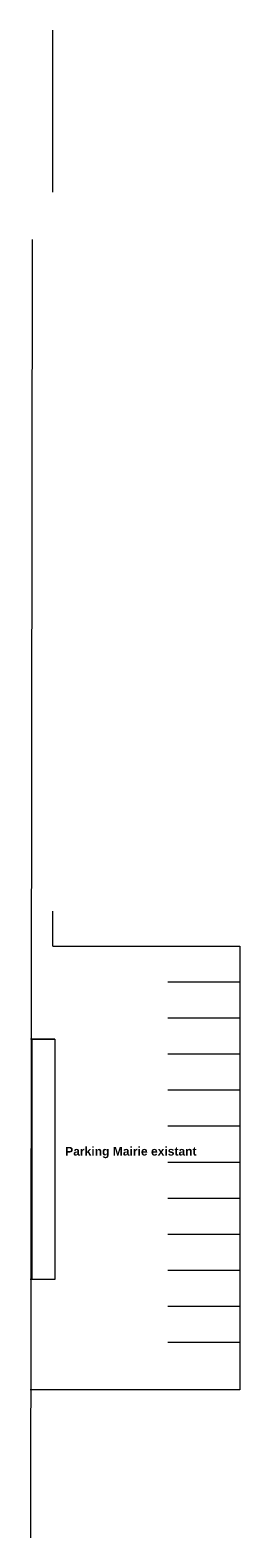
# Model space of a CAD drawing. Extents: x -155768 to 32626, y 53734 to 472609.
# Tile 19 of 33: x -61907 to -47332, y 76441 to 181112. Entities that reach past the tile are written whole.
import ezdxf

# ---------------------------------------------------------------- set-up
doc = ezdxf.new("R2010")
doc.units = 0
doc.header["$MEASUREMENT"] = 0
for name, color, linetype in [('Sols Exter', 7, 'Continuous'), ('Texte 2D', 7, 'Continuous'), ('Voirie nouvelle', 7, 'Continuous'), ('Voirie éxistante', 7, 'Continuous')]:
    doc.layers.add(name, color=color, linetype=linetype)
doc.styles.add('STYLE_GENERE_4', font='arialbd.ttf')

msp = doc.modelspace()

# ---------------------------------------------------------------- linework, layer by layer
at = {"layer": 'Sols Exter', "color": 59, "linetype": 'Continuous', "lineweight": 20, "flags": 128}
msp.add_lwpolyline([(-61766.779, 94376.919), (-61766.779, 111054.278), (-60192.695, 111054.278), (-60192.695, 94376.919)], close=True, dxfattribs=at)
at = {"layer": 'Voirie nouvelle', "color": 59, "linetype": 'Continuous', "lineweight": 20}
msp.add_line((-61757.682, 166571.516), (-61883.058, 76440.892), dxfattribs=at)
at = {"layer": 'Voirie éxistante', "color": 59, "linetype": 'Continuous', "lineweight": 20}
for p, q in [((-60332.442, 169861.562), (-60332.442, 181111.942)), ((-60332.442, 117510.063), (-60332.442, 119937.366)), ((-60332.442, 117510.063), (-47332.442, 117510.063)), ((-47332.442, 117510.063), (-47332.442, 86710.063)), ((-47332.442, 115010.063), (-52332.442, 115010.063)), ((-47332.442, 112510.063), (-52332.442, 112510.063)), ((-60192.695, 111054.278), (-61881.415, 111054.278)), ((-60192.695, 111054.278), (-60192.695, 94376.919)), ((-47332.442, 110010.063), (-52332.442, 110010.063)), ((-47332.442, 107510.063), (-52332.442, 107510.063)), ((-47332.442, 105010.063), (-52332.442, 105010.063)), ((-47332.442, 102510.063), (-52332.442, 102510.063)), ((-47332.442, 100010.063), (-52332.442, 100010.063)), ((-47332.442, 97510.063), (-52332.442, 97510.063)), ((-60192.695, 94376.919), (-61906.526, 94376.919)), ((-47332.442, 95010.063), (-52332.442, 95010.063)), ((-47332.442, 92510.063), (-52332.442, 92510.063)), ((-47332.442, 90010.063), (-52332.442, 90010.063)), ((-47332.442, 86710.063), (-61895.036, 86710.063))]:
    msp.add_line(p, q, dxfattribs=at)

# ---------------------------------------------------------------- texts
at = {"layer": 'Texte 2D', "linetype": 'Continuous', "insert": (-54906.825, 103188.352), "char_height": 599.99977, "attachment_point": 5, "style": 'STYLE_GENERE_4'}
msp.add_mtext('{Parking Mairie existant}', dxfattribs=at)

doc.saveas('drawing.dxf')
